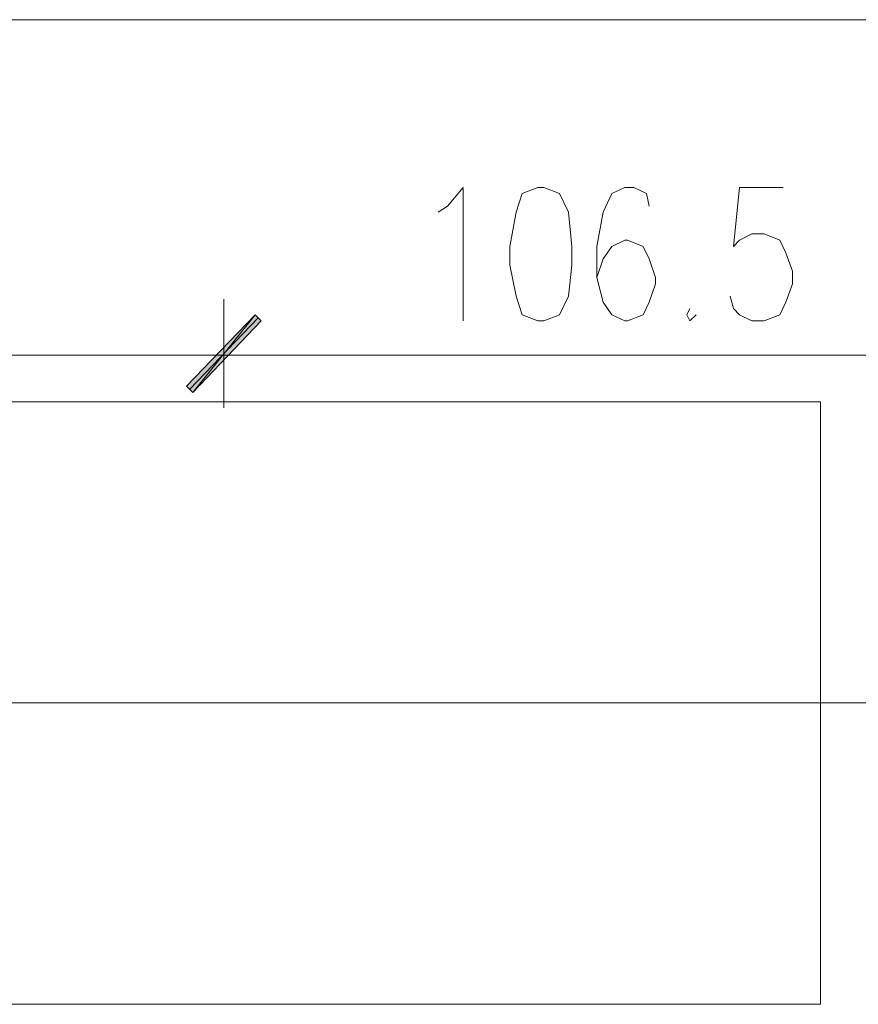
# Model space of a CAD drawing. Header units: inches. Extents: x 1504 to 12593, y -807 to 3183.
# Tile 33 of 256: x 2992 to 3106, y 368 to 502. Entities that reach past the tile are written whole.
import ezdxf

# ---------------------------------------------------------------- set-up
doc = ezdxf.new("R2010")
doc.units = ezdxf.units.IN
doc.header["$MEASUREMENT"] = 0
for name, color, linetype in [('at_Entity', 7, 'Continuous'), ('at_Rect', 7, 'Continuous'), ('at_Solid', 7, 'Continuous')]:
    doc.layers.add(name, color=color, linetype=linetype)

msp = doc.modelspace()

# ---------------------------------------------------------------- hatches: boundary and pattern name
at = {"layer": 'at_Solid', "lineweight": 15}
for points in [[(3014.36, 451.71), (3015.2, 450.86), (3023.68, 461.43)], [(3023.68, 461.43), (3015.2, 450.86), (3014.36, 451.71)], [(3015.2, 450.86), (3023.68, 461.43), (3024.52, 460.58)], [(3024.52, 460.58), (3023.68, 461.43), (3015.2, 450.86)]]:
    msp.add_hatch(color=7, dxfattribs=at).paths.add_polyline_path(points)

# ---------------------------------------------------------------- linework, layer by layer
at = {"layer": 'at_Entity', "color": 7, "lineweight": 15}
for p, q in [((3287.67, 501.55), (2831.49, 501.55)), ((3049.84, 476.21), (3051.96, 478.74)), ((3051.96, 478.74), (3051.96, 460.58)), ((3062.12, 478.74), (3060, 477.9)), ((3062.95, 478.74), (3062.12, 478.74)), ((3065.07, 477.9), (3062.95, 478.74)), ((3073.94, 478.74), (3072.21, 477.9)), ((3075.17, 478.74), (3073.94, 478.74)), ((3076.9, 477.9), (3075.17, 478.74)), ((3089.56, 478.74), (3088.73, 470.72)), ((3095.48, 478.74), (3089.56, 478.74)), ((3060, 477.9), (3059.16, 475.37)), ((3066.3, 475.37), (3065.07, 477.9)), ((3072.21, 477.9), (3070.99, 475.37)), ((3077.29, 476.21), (3076.9, 477.9)), ((3048.56, 475.37), (3049.84, 476.21)), ((3059.16, 475.37), (3058.32, 470.72)), ((3066.75, 470.72), (3066.3, 475.37)), ((3070.99, 475.37), (3070.15, 470.72)), ((3073.94, 471.56), (3072.21, 470.72)), ((3074.33, 471.56), (3073.94, 471.56)), ((3076.45, 470.72), (3074.33, 471.56)), ((3088.73, 470.72), (3089.56, 471.56)), ((3089.56, 471.56), (3091.24, 472.41)), ((3091.24, 472.41), (3092.91, 472.41)), ((3092.91, 472.41), (3095.03, 471.56)), ((3095.03, 471.56), (3095.87, 469.87)), ((3058.32, 470.72), (3058.32, 468.18)), ((3066.75, 468.18), (3066.75, 470.72)), ((3070.15, 470.72), (3070.15, 466.5)), ((3072.21, 470.72), (3070.99, 469.03)), ((3077.29, 469.03), (3076.45, 470.72)), ((3070.99, 469.03), (3070.15, 466.5)), ((3078.13, 466.5), (3077.29, 469.03)), ((3095.87, 469.87), (3096.76, 467.34)), ((3058.32, 468.18), (3059.16, 463.96)), ((3066.3, 463.96), (3066.75, 468.18)), ((3096.76, 467.34), (3096.76, 465.65)), ((3070.15, 466.5), (3070.99, 463.12)), ((3078.13, 465.65), (3078.13, 466.5)), ((3077.29, 463.12), (3078.13, 465.65)), ((3096.76, 465.65), (3095.87, 463.12)), ((3019.44, 448.76), (3019.44, 463.54)), ((3019.44, 463.54), (3019.44, 448.76)), ((3059.16, 463.96), (3060, 461.43)), ((3065.07, 461.43), (3066.3, 463.96)), ((3088.73, 462.27), (3088.28, 463.96)), ((3070.99, 463.12), (3072.21, 461.43)), ((3076.45, 461.43), (3077.29, 463.12)), ((3082.81, 462.27), (3082.37, 461.43)), ((3089.56, 461.43), (3088.73, 462.27)), ((3095.87, 463.12), (3095.03, 461.43)), ((3023.68, 461.43), (3014.36, 451.71)), ((3014.36, 451.71), (3023.68, 461.43)), ((3024.07, 461), (3014.81, 451.29)), ((3014.81, 451.29), (3024.07, 461)), ((3015.2, 450.86), (3023.68, 461.43)), ((3015.2, 450.86), (3023.68, 461.43)), ((3023.68, 461.43), (3015.2, 450.86)), ((3023.68, 461.43), (3015.2, 450.86)), ((3023.68, 461.43), (3024.52, 460.58)), ((3024.52, 460.58), (3023.68, 461.43)), ((3060, 461.43), (3062.12, 460.58)), ((3062.95, 460.58), (3065.07, 461.43)), ((3072.21, 461.43), (3073.94, 460.58)), ((3074.33, 460.58), (3076.45, 461.43)), ((3082.37, 461.43), (3082.81, 460.58)), ((3082.81, 460.58), (3083.65, 461.43)), ((3091.24, 460.58), (3089.56, 461.43)), ((3095.03, 461.43), (3092.91, 460.58)), ((3024.52, 460.58), (3015.2, 450.86)), ((3015.2, 450.86), (3024.52, 460.58)), ((3062.12, 460.58), (3062.95, 460.58)), ((3073.94, 460.58), (3074.33, 460.58)), ((3092.91, 460.58), (3091.24, 460.58)), ((3013.97, 455.94), (2925.27, 455.94)), ((3027.86, 455.94), (3011.41, 455.94)), ((3011.41, 455.94), (3027.86, 455.94)), ((3120.41, 455.94), (3024.91, 455.94)), ((3014.36, 451.71), (3015.2, 450.86)), ((3015.2, 450.86), (3014.36, 451.71)), ((2854.31, 408.63), (3181.22, 408.63))]:
    msp.add_line(p, q, dxfattribs=at)
at = {"layer": 'at_Rect', "color": 7, "lineweight": 15}
for p, q in [((2854.29, 449.6), (3100.55, 449.6)), ((3100.55, 367.65), (3100.55, 449.6)), ((3100.55, 367.65), (2854.29, 367.65))]:
    msp.add_line(p, q, dxfattribs=at)

doc.saveas('drawing.dxf')
